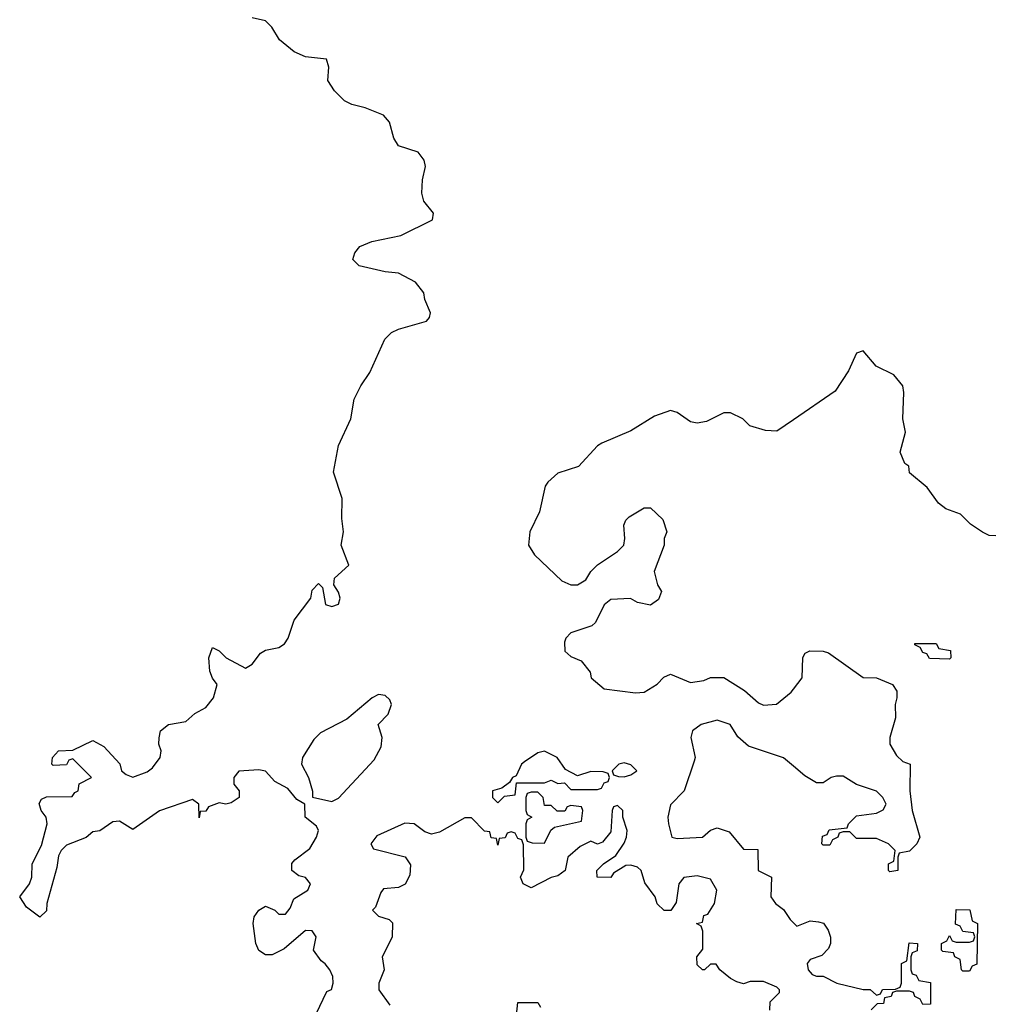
# Model space of a CAD drawing. Header units: inches. Extents: x 2774406 to 2911609, y 892737 to 1000506.
# Tile 69 of 79: x 2897669 to 2900590, y 900867 to 903833. Entities that reach past the tile are written whole.
import ezdxf

# ---------------------------------------------------------------- set-up
doc = ezdxf.new("R2010")
doc.units = ezdxf.units.IN
doc.header["$MEASUREMENT"] = 0
doc.layers.add('C8990', color=7, linetype='Continuous')
doc.layers.add('C9900', color=7, linetype='Continuous')

msp = doc.modelspace()

# ---------------------------------------------------------------- linework, layer by layer
at = {"layer": 'C8990', "color": 6}
for points in [[(2898562, 900838), (2898594.6, 900905.4), (2898608.7, 900911.3), (2898613.2, 900930), (2898612.7, 900950), (2898604, 900970), (2898590, 900988.7), (2898577.2, 900997.2), (2898554, 901030), (2898562, 901070), (2898550, 901088), (2898530, 901089), (2898466, 901034), (2898430, 901015.3), (2898410, 901015.3), (2898390, 901028.7), (2898381.2, 901050), (2898372.7, 901110), (2898376, 901130), (2898389.6, 901150.4), (2898410, 901162), (2898438, 901150), (2898450, 901138), (2898470, 901138), (2898483.7, 901156.3), (2898495.5, 901184.5), (2898537.2, 901210), (2898545.2, 901230), (2898530, 901249), (2898510, 901253.2), (2898489.5, 901269.5), (2898489.4, 901290.6), (2898498, 901302), (2898543.6, 901336.4), (2898563.7, 901370), (2898569.3, 901390), (2898563.2, 901403.2), (2898529.2, 901430), (2898528, 901470), (2898504.1, 901484.1), (2898477.2, 901517.2), (2898438, 901538), (2898409.4, 901569.4), (2898390, 901572.7), (2898330, 901569.2), (2898314, 901550), (2898314, 901530), (2898330.7, 901510), (2898331, 901490), (2898306.8, 901473.2), (2898290, 901469.3), (2898270, 901473.2), (2898238, 901462), (2898230, 901448.7), (2898212.7, 901447.3), (2898210, 901428.7), (2898208.7, 901470), (2898190, 901484), (2898090.4, 901449.6), (2898010, 901393.2), (2897970, 901418), (2897950, 901416), (2897910.4, 901389.6), (2897890, 901386), (2897870, 901369.4), (2897810, 901346), (2897794, 901330), (2897786.4, 901313.6), (2897781.4, 901278.6), (2897750.8, 901170), (2897750, 901148), (2897730, 901129.2), (2897690, 901159.3), (2897669.5, 901190), (2897699.5, 901230), (2897705.6, 901250), (2897707.3, 901290), (2897735.1, 901344.9), (2897752.3, 901410), (2897749.3, 901430), (2897734, 901450), (2897728.4, 901471.6), (2897735.3, 901484.7), (2897750, 901491.3), (2897827.3, 901492.7), (2897835.3, 901504.7), (2897846, 901510), (2897848.8, 901531.1), (2897886, 901550), (2897830, 901606), (2897818, 901602), (2897810, 901588), (2897770, 901586), (2897766, 901590), (2897768, 901610), (2897786, 901630), (2897830, 901632), (2897890, 901661), (2897922.8, 901642.8), (2897970.9, 901590.9), (2897976, 901570), (2897990, 901558.8), (2898010, 901550.7), (2898053.4, 901566.6), (2898070, 901578.8), (2898092.3, 901610), (2898096, 901630), (2898089, 901650), (2898089.1, 901669.1), (2898094, 901690), (2898118, 901710), (2898170, 901718.8), (2898197.5, 901742.5), (2898230, 901761), (2898253.2, 901790), (2898264, 901830), (2898250, 901848.7), (2898242, 901870), (2898239.3, 901910), (2898250, 901942), (2898270, 901931.3), (2898291, 901910), (2898350, 901879.1), (2898370, 901890.8), (2898395.1, 901924.9), (2898410, 901933), (2898450, 901942), (2898467.3, 901952.7), (2898478, 901970), (2898496.6, 902023.4), (2898546.6, 902090), (2898550, 902114), (2898570, 902134), (2898582, 902122), (2898590.9, 902070.9), (2898610, 902064.9), (2898630, 902072), (2898635.1, 902090), (2898630, 902108), (2898615.3, 902130), (2898618, 902150), (2898661.2, 902190), (2898638, 902250), (2898644.5, 902290), (2898639.5, 902330), (2898640.7, 902390), (2898615.1, 902470), (2898629.6, 902550), (2898666.6, 902630), (2898677, 902690), (2898697, 902730), (2898724.5, 902770), (2898769.5, 902870.5), (2898789, 902890), (2898810, 902900.7), (2898895.1, 902924.9), (2898904.1, 902935.9), (2898907, 902950), (2898889.6, 902990), (2898887, 903010), (2898861.7, 903041.7), (2898810, 903069.6), (2898770, 903073.6), (2898691.7, 903091.7), (2898672.7, 903110), (2898679.3, 903130), (2898694, 903150), (2898730, 903164.4), (2898817.4, 903182.6), (2898912.7, 903230), (2898916, 903250), (2898886.5, 903286.5), (2898880.5, 903310), (2898882.4, 903350), (2898892, 903390), (2898887.8, 903410), (2898870, 903434), (2898810, 903452.7), (2898796.1, 903476.1), (2898783.8, 903523.8), (2898764.9, 903544.9), (2898710, 903567.3), (2898670, 903577), (2898648.1, 903588.2), (2898618, 903618), (2898598, 903650), (2898600.9, 903690), (2898594, 903714), (2898530, 903720.9), (2898495.9, 903735.9), (2898451.9, 903771.9), (2898429.2, 903810), (2898410, 903829.2), (2898370, 903838)], [(2900000, 902627.1), (2899950, 902592.7), (2899915.5, 902595.5), (2899869, 902609), (2899848, 902630), (2899810, 902648.7), (2899790, 902648.7), (2899738, 902622), (2899710, 902617.2), (2899690, 902621.2), (2899650, 902649.3), (2899630, 902655.1), (2899581.7, 902638.3), (2899510, 902594), (2899422.9, 902557.1), (2899410, 902549.4), (2899353.1, 902486.9), (2899290, 902466.6), (2899260.3, 902439.7), (2899252.4, 902427.6), (2899235.5, 902350), (2899206, 902290), (2899202.4, 902250), (2899220.5, 902220.5), (2899302, 902142), (2899330, 902130.4), (2899350, 902130.5), (2899375.1, 902144.9), (2899389.6, 902170.4), (2899409.6, 902190.4), (2899470, 902230.8), (2899489.2, 902250), (2899492.3, 902270), (2899489.3, 902310), (2899494.8, 902325.2), (2899504.8, 902335.2), (2899550, 902362), (2899570, 902362), (2899607.1, 902327.1), (2899618.8, 902290), (2899611, 902270), (2899610.8, 902250), (2899581, 902170), (2899591, 902130), (2899602.8, 902110), (2899594, 902086), (2899570, 902069.3), (2899530, 902077.2), (2899509.3, 902089.3), (2899450, 902086.6), (2899430.4, 902069.6), (2899403.4, 902016.6), (2899393, 902007), (2899330, 901985.2), (2899314.8, 901970), (2899310, 901958), (2899311, 901930), (2899330, 901914.8), (2899361, 901901), (2899387.5, 901867.5), (2899391, 901850), (2899430, 901817.3), (2899524.5, 901804.5), (2899550, 901806.8), (2899590, 901831.3), (2899610, 901852), (2899630, 901861), (2899690, 901836.3), (2899730, 901842), (2899750, 901850.7), (2899790, 901850.7), (2899852.2, 901812.2), (2899894.9, 901774.9), (2899910, 901767.7), (2899949.5, 901770.5), (2899993.1, 901806.9), (2900000, 901815.9)], [(2900000, 901584.1), (2899970, 901609.3), (2899864.7, 901644.7), (2899832.7, 901672.7), (2899809.3, 901709.3), (2899770, 901722.7), (2899722, 901710), (2899696, 901690), (2899690.8, 901670), (2899704, 901610), (2899701.4, 901598.6), (2899670.6, 901509.4), (2899630, 901468), (2899622, 901430), (2899624, 901410), (2899634, 901370), (2899650, 901366), (2899726, 901370), (2899750, 901391), (2899770, 901398), (2899806.4, 901386.4), (2899850, 901334), (2899892.7, 901332.7), (2899894, 901270), (2899934, 901250), (2899932, 901190), (2899946, 901170), (2899970, 901152), (2899990, 901122), (2900000, 901112)], [(2899929.1, 900849.1), (2899930, 900874), (2899958, 900902), (2899958, 900910), (2899950, 900918), (2899910, 900935.3), (2899870, 900935.3), (2899850, 900928.7), (2899830, 900934), (2899810, 900944), (2899778, 900970), (2899767.3, 900987.3), (2899750, 900988), (2899732, 900970), (2899726, 900970), (2899710, 900986), (2899709, 901010), (2899727.3, 901032.7), (2899727.3, 901087.3), (2899722, 901102), (2899708, 901110), (2899726, 901114), (2899730, 901134), (2899742, 901138), (2899762, 901170), (2899769, 901210), (2899750, 901244), (2899710, 901253.2), (2899670, 901249), (2899654.8, 901230), (2899646.8, 901173.2), (2899630.6, 901149.4), (2899610.9, 901149.1), (2899589.5, 901169.5), (2899584, 901190), (2899552.9, 901232.9), (2899541.2, 901270), (2899530, 901279.3), (2899510, 901286), (2899494.8, 901285.2), (2899458, 901262), (2899450, 901249), (2899409, 901250), (2899408, 901270), (2899428, 901290), (2899464.7, 901315.3), (2899490, 901352), (2899497.2, 901370), (2899499, 901390), (2899486, 901430), (2899486, 901450), (2899470, 901466), (2899458, 901462), (2899454, 901450), (2899450, 901386), (2899424.7, 901355.3), (2899410, 901349.2), (2899390, 901358), (2899358, 901342), (2899321, 901310), (2899312, 901270), (2899290, 901254), (2899270, 901249), (2899210, 901218), (2899186, 901230), (2899178, 901250), (2899188.4, 901271.6), (2899187.3, 901347.3), (2899182, 901362), (2899170, 901366), (2899162, 901382), (2899150, 901386), (2899138, 901382), (2899131.6, 901368.4), (2899114, 901366), (2899110, 901346), (2899106, 901366), (2899090, 901368), (2899086, 901386), (2899070, 901388), (2899030, 901428), (2899010, 901428.7), (2898934.4, 901385.6), (2898910, 901379), (2898890, 901386), (2898858, 901410), (2898830, 901412.7), (2898745.5, 901374.5), (2898726.8, 901350), (2898734.8, 901334.8), (2898831, 901311), (2898846.8, 901286.8), (2898844.5, 901255.5), (2898831, 901229), (2898810, 901219), (2898765.4, 901214.6), (2898756.9, 901203.1), (2898741, 901159), (2898732, 901150), (2898750, 901132), (2898782, 901122), (2898792, 901112), (2898791.2, 901068.9), (2898761, 901010), (2898766.8, 900970), (2898751, 900930), (2898751.3, 900910), (2898784.5, 900864.5)], [(2899166, 900834), (2899170, 900872), (2899230, 900872), (2899238, 900858)]]:
    msp.add_lwpolyline(points, dxfattribs=at)
for points in [[(2898750, 901799.6), (2898730.8, 901790), (2898654.6, 901725.4), (2898575.6, 901684.4), (2898555.8, 901664.2), (2898521.6, 901610), (2898518, 901590), (2898539.3, 901550), (2898551.2, 901508.9), (2898551.2, 901491.1), (2898610, 901478), (2898630, 901487.3), (2898737.2, 901602.8), (2898758, 901642), (2898761.6, 901670), (2898749.3, 901710), (2898778.9, 901741.1), (2898789.6, 901770), (2898783.9, 901783.9), (2898770, 901797)], [(2899250, 901629), (2899230, 901624), (2899190, 901597.2), (2899181, 901590), (2899164.7, 901555.3), (2899154, 901550), (2899144.7, 901535.3), (2899122, 901518), (2899094, 901510), (2899094, 901490), (2899110, 901474), (2899130, 901494), (2899162, 901498), (2899166, 901534), (2899250, 901534), (2899270, 901542), (2899290, 901532), (2899310, 901534), (2899330, 901514), (2899410, 901514), (2899422, 901518), (2899430, 901534), (2899442, 901538), (2899446, 901550), (2899442, 901562), (2899427.3, 901567.3), (2899390, 901568), (2899350, 901555.3), (2899313.6, 901573.6), (2899288, 901610)], [(2899490, 901594), (2899474, 901590), (2899454, 901570), (2899458, 901558), (2899472.7, 901552.7), (2899490, 901552), (2899510, 901558), (2899528, 901570), (2899510, 901588)], [(2899230, 901506), (2899210, 901506), (2899198, 901502), (2899194, 901490), (2899194, 901450), (2899198, 901438), (2899212, 901430), (2899198, 901422), (2899194, 901410), (2899194, 901370), (2899198, 901358), (2899212.7, 901352.7), (2899250, 901352), (2899269.2, 901390.8), (2899280.2, 901399.8), (2899362, 901418), (2899366, 901450), (2899362, 901462), (2899330, 901466), (2899318, 901462), (2899311.6, 901448.4), (2899288.4, 901448.4), (2899270, 901466), (2899250, 901466), (2899246, 901490)]]:
    msp.add_lwpolyline(points, close=True, dxfattribs=at)
at = {"layer": 'C9900', "color": 6}
for points in [[(2900610, 902278), (2900590, 902279), (2900570, 902289.2), (2900533.2, 902313.2), (2900503.1, 902343.1), (2900459, 902359), (2900436.5, 902376.5), (2900403.2, 902423.2), (2900350, 902468), (2900348, 902488), (2900335.3, 902495.3), (2900322, 902530), (2900337.2, 902590), (2900329.3, 902630), (2900332.7, 902710), (2900329.2, 902730), (2900302.7, 902762.7), (2900249.4, 902789.4), (2900210, 902835.3), (2900190, 902828), (2900165.5, 902774.5), (2900126, 902714), (2900000, 902627.1)], [(2900000, 901815.9), (2900026, 901850), (2900028.4, 901911.6), (2900035.3, 901924.7), (2900049, 901931), (2900090, 901930.8), (2900105.2, 901925.2), (2900210, 901850.8), (2900250, 901850.6), (2900298, 901830), (2900311.3, 901810), (2900311.3, 901790), (2900306.8, 901770), (2900307.3, 901730), (2900290.7, 901670), (2900290.8, 901650), (2900310, 901616), (2900330, 901598), (2900352, 901590), (2900350.8, 901510), (2900358, 901450), (2900381, 901370), (2900371.3, 901350), (2900350, 901328), (2900318, 901322), (2900314, 901310), (2900314, 901270), (2900290, 901266), (2900286, 901270), (2900286, 901290), (2900302, 901298), (2900306, 901330), (2900286, 901350), (2900250, 901366), (2900190, 901366), (2900170, 901386), (2900150, 901386), (2900138, 901382), (2900134, 901370), (2900118, 901362), (2900110, 901346), (2900090, 901346), (2900086, 901350), (2900087.3, 901372.7), (2900102, 901378), (2900107.3, 901392.7), (2900162, 901398), (2900166, 901410), (2900190, 901434), (2900250, 901442), (2900270, 901452), (2900279, 901470), (2900269, 901490), (2900250, 901509), (2900190, 901528.7), (2900150, 901554), (2900130, 901554), (2900114, 901550), (2900090, 901534), (2900070, 901534), (2900034.8, 901554.8), (2900000, 901584.1)], [(2900000, 901112), (2900010, 901102), (2900050, 901118), (2900075.3, 901115.3), (2900090.7, 901110.7), (2900104.7, 901090), (2900111.2, 901068.9), (2900111.3, 901050), (2900105.4, 901034.6), (2900086, 901014), (2900050, 901002), (2900041, 900990), (2900044.7, 900970), (2900056.9, 900956.9), (2900070, 900951.3), (2900090, 900951.3), (2900130.7, 900930.7), (2900210, 900911.3), (2900231.2, 900911.1), (2900250, 900894), (2900262, 900898), (2900268.8, 900911.1), (2900307.3, 900912.7), (2900322, 900918), (2900326, 900930), (2900326, 900990), (2900342, 900998), (2900348.4, 901051.6), (2900374, 901050), (2900372.7, 901027.3), (2900358, 901022), (2900354, 901010), (2900354, 900970), (2900358, 900958), (2900370, 900954), (2900378, 900938), (2900412.7, 900932.7), (2900412.7, 900867.3), (2900390, 900866), (2900382, 900882), (2900366, 900890), (2900362, 900902), (2900350, 900906), (2900310, 900906), (2900298, 900902), (2900294, 900890), (2900274, 900886), (2900270.9, 900869.1), (2900252, 900868), (2900234, 900850)]]:
    msp.add_lwpolyline(points, dxfattribs=at)
for points in [[(2900470, 901906), (2900410, 901908), (2900402, 901922), (2900390, 901926), (2900382, 901942), (2900366, 901950), (2900366, 901954), (2900430, 901954), (2900438, 901938), (2900472.7, 901932.7), (2900474, 901910)], [(2900510, 900966), (2900506, 900970), (2900502, 901002), (2900486, 901010), (2900482, 901022), (2900450, 901026), (2900446, 901030), (2900446, 901050), (2900462, 901058), (2900470, 901074), (2900478, 901058), (2900490, 901054), (2900530, 901054), (2900542, 901058), (2900546, 901070), (2900542, 901082), (2900510, 901086), (2900502, 901102), (2900488, 901108), (2900490, 901152), (2900531.6, 901151.6), (2900538, 901118), (2900554, 901110), (2900552, 900988), (2900538, 900982), (2900530, 900966)]]:
    msp.add_lwpolyline(points, close=True, dxfattribs=at)

doc.saveas('drawing.dxf')
